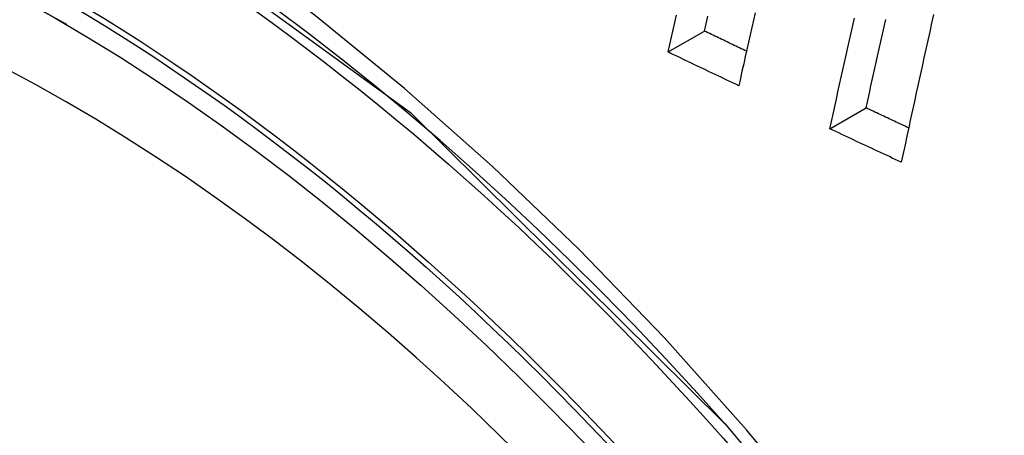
# Model space of a CAD drawing. Header units: inches. Extents: x 435.6 to 512.6, y 167.3 to 237.6.
# Tile 64 of 115: x 510.6421 to 510.8002, y 181.0212 to 181.0881. Entities that reach past the tile are written whole.
import ezdxf

# ---------------------------------------------------------------- set-up
doc = ezdxf.new("R2010")
doc.units = ezdxf.units.IN
doc.header["$MEASUREMENT"] = 0
doc.layers.add('Visible Edges(ANSI)', color=7, linetype='Continuous', lineweight=25)
doc.layers.add('Visible Tangent Edges(ANSI)', color=7, linetype='Continuous', lineweight=25)

msp = doc.modelspace()

# ---------------------------------------------------------------- linework, layer by layer
at = {"layer": 'Visible Edges(ANSI)'}
for p, q in [((510.74621, 181.08287), (510.75205, 181.08623)), ((510.7722, 181.07051), (510.77803, 181.07386))]:
    msp.add_line(p, q, dxfattribs=at)
at = {"layer": 'Visible Edges(ANSI)', "flags": 128}
for points in [[(510.74621, 181.08287), (510.74648, 181.08405), (510.74675, 181.08523), (510.74703, 181.08641), (510.7473, 181.08759), (510.74757, 181.08877)], [(510.75205, 181.08623), (510.75233, 181.08741), (510.7526, 181.0886)], [(510.76023, 181.08914), (510.75996, 181.08796), (510.75969, 181.08679), (510.75942, 181.08562), (510.75916, 181.08445), (510.75889, 181.08328), (510.75862, 181.08211), (510.75836, 181.08094), (510.75809, 181.07977), (510.75783, 181.0786), (510.75757, 181.07743)], [(510.7722, 181.07051), (510.77246, 181.07169), (510.77272, 181.07288), (510.77299, 181.07407), (510.77325, 181.07525), (510.77351, 181.07644), (510.77377, 181.07762), (510.77403, 181.07881), (510.7743, 181.08), (510.77456, 181.08118), (510.77483, 181.08237), (510.77509, 181.08356), (510.77536, 181.08474), (510.77562, 181.08593), (510.77589, 181.08712), (510.77615, 181.08831)], [(510.78886, 181.0889), (510.78855, 181.0875), (510.78824, 181.0861), (510.78793, 181.0847), (510.78762, 181.0833), (510.78732, 181.08191), (510.78701, 181.08051), (510.7867, 181.07911), (510.7864, 181.07771), (510.78609, 181.07631), (510.78579, 181.07491), (510.78548, 181.07352), (510.78518, 181.07212), (510.78488, 181.07072), (510.78458, 181.06933), (510.78428, 181.06793), (510.78397, 181.06653), (510.78368, 181.06514)], [(510.77803, 181.07386), (510.77829, 181.07505), (510.77855, 181.07623), (510.77881, 181.07742), (510.77907, 181.07861), (510.77934, 181.07979), (510.7796, 181.08098), (510.77986, 181.08217), (510.78013, 181.08335), (510.78039, 181.08454), (510.78066, 181.08573), (510.78092, 181.08692), (510.78119, 181.0881)], [(510.75882, 181.08298), (510.75854, 181.08312), (510.75826, 181.08325), (510.75798, 181.08339), (510.75769, 181.08352), (510.75741, 181.08366), (510.75713, 181.08379), (510.75685, 181.08393), (510.75656, 181.08406), (510.75628, 181.0842), (510.756, 181.08433), (510.75572, 181.08447), (510.75544, 181.08461), (510.75515, 181.08474), (510.75487, 181.08488), (510.75459, 181.08501), (510.75431, 181.08515), (510.75403, 181.08528), (510.75374, 181.08542), (510.75346, 181.08555), (510.75318, 181.08569), (510.7529, 181.08583), (510.75262, 181.08596), (510.75233, 181.0861), (510.75205, 181.08623)], [(510.75757, 181.07743), (510.75709, 181.07766), (510.75662, 181.07788), (510.75614, 181.07811), (510.75567, 181.07833), (510.7552, 181.07856), (510.75472, 181.07879), (510.75425, 181.07901), (510.75378, 181.07924), (510.7533, 181.07946), (510.75283, 181.07969), (510.75235, 181.07992), (510.75188, 181.08014), (510.75141, 181.08037), (510.75093, 181.0806), (510.75046, 181.08082), (510.74999, 181.08105), (510.74952, 181.08128), (510.74904, 181.0815), (510.74857, 181.08173), (510.7481, 181.08196), (510.74762, 181.08218), (510.74715, 181.08241), (510.74668, 181.08264), (510.74621, 181.08287)], [(510.78486, 181.07065), (510.78458, 181.07079), (510.78429, 181.07092), (510.78401, 181.07105), (510.78372, 181.07119), (510.78344, 181.07132), (510.78315, 181.07146), (510.78287, 181.07159), (510.78258, 181.07172), (510.7823, 181.07186), (510.78201, 181.07199), (510.78173, 181.07212), (510.78144, 181.07226), (510.78116, 181.07239), (510.78087, 181.07253), (510.78059, 181.07266), (510.78031, 181.07279), (510.78002, 181.07293), (510.77974, 181.07306), (510.77945, 181.07319), (510.77917, 181.07333), (510.77888, 181.07346), (510.7786, 181.0736), (510.77831, 181.07373), (510.77803, 181.07386)], [(510.78368, 181.06514), (510.7832, 181.06536), (510.78272, 181.06559), (510.78224, 181.06581), (510.78176, 181.06603), (510.78128, 181.06626), (510.78081, 181.06648), (510.78033, 181.0667), (510.77985, 181.06693), (510.77937, 181.06715), (510.77889, 181.06737), (510.77842, 181.0676), (510.77794, 181.06782), (510.77746, 181.06804), (510.77698, 181.06827), (510.7765, 181.06849), (510.77603, 181.06872), (510.77555, 181.06894), (510.77507, 181.06916), (510.77459, 181.06939), (510.77411, 181.06961), (510.77364, 181.06984), (510.77316, 181.07006), (510.77268, 181.07029), (510.7722, 181.07051)], [(510.75534, 181.02308), (510.77372, 181.00103), (510.79113, 180.97785), (510.80754, 180.95361), (510.82282, 180.9285), (510.83687, 180.90268), (510.84959, 180.87633), (510.8609, 180.84963), (510.87074, 180.8227)]]:
    msp.add_lwpolyline(points, dxfattribs=at)
at = {"layer": 'Visible Edges(ANSI)'}
msp.add_ellipse((510.65047, 180.82927), major_axis=(0.15718, -0.27294), ratio=0.578093, start_param=2.362013, end_param=7.062765, dxfattribs=at)
msp.add_ellipse((510.64699, 180.82727), major_axis=(-0.15963, 0.2772), ratio=0.578093, dxfattribs=at)
at = {"layer": 'Visible Tangent Edges(ANSI)', "flags": 128}
for points in [[(510.77169, 181.0066), (510.75883, 181.02208), (510.74557, 181.03692), (510.73195, 181.05107), (510.71803, 181.06445), (510.70389, 181.07701), (510.68957, 181.0887), (510.67509, 181.09951), (510.6605, 181.1094), (510.64584, 181.11834), (510.63115, 181.1263), (510.61651, 181.13322), (510.60199, 181.1391), (510.58762, 181.14391), (510.57345, 181.14765), (510.55952, 181.1503), (510.54589, 181.15187), (510.53258, 181.15233), (510.51967, 181.15169), (510.50722, 181.14995), (510.49526, 181.14714), (510.48381, 181.14326)], [(510.39822, 180.99467), (510.40848, 181.04946), (510.42974, 181.09403), (510.46089, 181.12622), (510.50057, 181.1445), (510.54717, 181.14822), (510.59836, 181.13711), (510.65181, 181.11166), (510.70486, 181.07313), (510.75529, 181.02313)]]:
    msp.add_lwpolyline(points, dxfattribs=at)
at = {"layer": 'Visible Tangent Edges(ANSI)'}
for centre, major_axis, start_param, end_param in [((510.64947, 180.8287), (-0.17285, 0.30015), 5.049711, 10.658253), ((510.64942, 180.82867), (-0.1503, 0.261), 4.099688, 6.899754)]:
    msp.add_ellipse(centre, major_axis=major_axis, ratio=0.578093, start_param=start_param, end_param=end_param, dxfattribs=at)
for centre, major_axis in [((510.65007, 180.82904), (0.17078, -0.29656)), ((510.64709, 180.82733), (-0.16238, 0.28198)), ((510.64699, 180.82727), (0.16178, -0.28094))]:
    msp.add_ellipse(centre, major_axis=major_axis, ratio=0.578093, dxfattribs=at)

doc.saveas('drawing.dxf')
